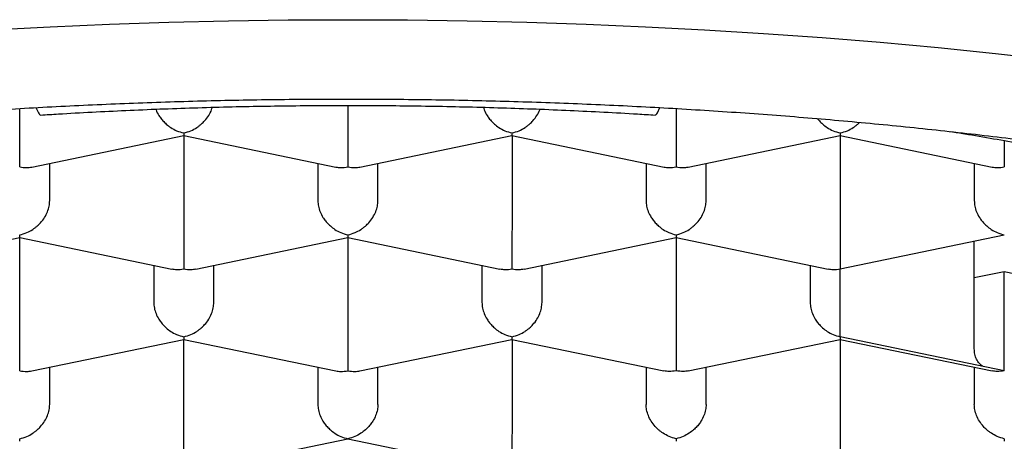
# Model space of a CAD drawing. Header units: millimetres. Extents: x 8 to 853, y 12 to 447.
# Tile 12 of 20: x 381.12 to 385.22, y 356.25 to 358. Entities that reach past the tile are written whole.
import ezdxf

# ---------------------------------------------------------------- set-up
doc = ezdxf.new("R2010")
doc.units = ezdxf.units.MM

msp = doc.modelspace()

# ---------------------------------------------------------------- linework, layer by layer
at = {"color": 7, "linetype": 'Continuous', "lineweight": 30}
for p, q in [((381.1211, 357.5598), (381.1211, 357.6347)), ((381.1885, 357.6386), (381.199, 357.6172)), ((382.4883, 357.6477), (382.4883, 357.5598)), ((383.7776, 357.6172), (383.7882, 357.6386)), ((383.8555, 357.6347), (383.8555, 357.5598)), ((381.1715, 357.3909), (381.8046, 357.5218)), ((381.8044, 357.5219), (382.4379, 357.3909)), ((381.8047, 357.5219), (381.8047, 357.1355)), ((382.5387, 357.3909), (383.1717, 357.5218)), ((383.1716, 357.5219), (383.8051, 357.3909)), ((383.1719, 357.5219), (383.1719, 357.1355)), ((383.9059, 357.3909), (384.5389, 357.5218)), ((384.5388, 357.5219), (385.1722, 357.3909)), ((384.539, 357.5219), (384.539, 357.1355)), ((381.2461, 357.2511), (381.2461, 357.4063)), ((382.3633, 357.4063), (382.3633, 357.2511)), ((382.6133, 357.2511), (382.6133, 357.4063)), ((383.7305, 357.4063), (383.7305, 357.2511)), ((383.9805, 357.2511), (383.9805, 357.4063)), ((385.0976, 357.4063), (385.0976, 357.2511)), ((380.4879, 356.9665), (381.1214, 357.0976)), ((381.1211, 356.7112), (381.1211, 357.0976)), ((381.1212, 357.0975), (381.7543, 356.9665)), ((381.8551, 356.9665), (382.4882, 357.0975)), ((382.4881, 357.0976), (383.1215, 356.9665)), ((382.4883, 357.0976), (382.4883, 356.7112)), ((383.2223, 356.9665), (383.8554, 357.0975)), ((383.8552, 357.0976), (384.4886, 356.9665)), ((383.8555, 357.0976), (383.8555, 356.7112)), ((384.539, 356.9671), (385.2226, 357.1085)), ((385.0976, 356.6336), (385.0976, 357.0827)), ((381.6797, 356.982), (381.6797, 356.8267)), ((381.9297, 356.8267), (381.9297, 356.982)), ((383.0469, 356.982), (383.0469, 356.8267)), ((383.2969, 356.8267), (383.2969, 356.982)), ((384.414, 356.982), (384.414, 356.8267)), ((384.539, 356.6842), (384.539, 356.9671)), ((385.2226, 356.955), (385.0976, 356.9292)), ((385.2226, 356.5428), (385.2226, 356.955)), ((385.3476, 356.9292), (385.2226, 356.955)), ((384.539, 356.7413), (384.539, 356.7492)), ((381.1715, 356.5422), (381.8046, 356.6732)), ((381.8044, 356.6733), (382.4379, 356.5422)), ((381.8047, 356.2869), (381.8047, 356.6732)), ((382.5387, 356.5422), (383.1717, 356.6732)), ((383.1716, 356.6733), (383.8047, 356.5423)), ((383.1719, 356.6732), (383.1719, 356.2869)), ((383.9063, 356.5423), (384.5389, 356.6732)), ((384.5388, 356.6733), (385.1718, 356.5423)), ((385.2226, 356.5428), (384.539, 356.6842)), ((384.539, 356.6732), (384.539, 356.2869)), ((381.2461, 356.4024), (381.2461, 356.5577)), ((382.3633, 356.5577), (382.3633, 356.4024)), ((382.6133, 356.4024), (382.6133, 356.5577)), ((383.7305, 356.5577), (383.7305, 356.4024)), ((383.9805, 356.4024), (383.9805, 356.5577)), ((385.0976, 356.5577), (385.0976, 356.4024)), ((381.8047, 356.1185), (382.4883, 356.2599)), ((382.4883, 356.2599), (383.1719, 356.1185))]:
    msp.add_line(p, q, dxfattribs=at)
at = {"color": 7, "linetype": 'Continuous', "lineweight": 30, "flags": 128}
msp.add_lwpolyline([(381.0022, 357.9626), (381.2483, 357.9754), (381.4953, 357.9859), (381.7429, 357.994), (381.9911, 357.9999), (382.2396, 358.0034), (382.4883, 358.0045), (382.737, 358.0034), (382.9855, 357.9999), (383.2337, 357.994), (383.4813, 357.9859), (383.7283, 357.9754), (383.9744, 357.9626), (384.2195, 357.9475), (384.4635, 357.9301), (384.706, 357.9105), (384.9471, 357.8885), (385.1864, 357.8643), (385.424, 357.8379)], dxfattribs=at)
at = {"color": 7, "linetype": 'Continuous', "lineweight": 30}
for points, knots in [([(374.1136, 354.8332), (374.1136, 354.8453), (374.1137, 354.8735), (374.1171, 354.918), (374.1232, 354.9666), (374.1321, 355.0151), (374.1436, 355.0634), (374.1578, 355.1115), (374.1746, 355.1594), (374.1939, 355.2071), (374.2157, 355.2546), (374.24, 355.3019), (374.2668, 355.3492), (374.296, 355.3963), (374.3278, 355.4433), (374.362, 355.4903), (374.3987, 355.5373), (374.438, 355.5842), (374.4797, 355.631), (374.524, 355.6778), (374.5708, 355.7246), (374.6202, 355.7712), (374.6721, 355.8177), (374.7265, 355.8641), (374.7835, 355.9104), (374.843, 355.9565), (374.9051, 356.0024), (374.9696, 356.0481), (375.0366, 356.0936), (375.1062, 356.1388), (375.1782, 356.1837), (375.2526, 356.2283), (375.3295, 356.2725), (375.4088, 356.3164), (375.4904, 356.3599), (375.5745, 356.403), (375.6608, 356.4457), (375.7495, 356.4879), (375.8404, 356.5296), (375.9336, 356.5708), (376.0291, 356.6116), (376.1267, 356.6517), (376.2264, 356.6914), (376.3283, 356.7304), (376.4322, 356.7689), (376.5382, 356.8067), (376.6462, 356.8439), (376.7562, 356.8805), (376.8681, 356.9164), (376.982, 356.9516), (377.0976, 356.9861), (377.2151, 357.02), (377.3344, 357.0531), (377.4554, 357.0854), (377.5781, 357.117), (377.7025, 357.1479), (377.8285, 357.1779), (377.956, 357.2072), (378.0851, 357.2357), (378.2156, 357.2633), (378.3476, 357.2902), (378.481, 357.3162), (378.6157, 357.3413), (378.7517, 357.3656), (378.889, 357.3891), (379.0274, 357.4117), (379.1671, 357.4333), (379.3078, 357.4541), (379.4496, 357.474), (379.5925, 357.493), (379.7363, 357.5111), (379.881, 357.5283), (380.0266, 357.5445), (380.173, 357.5598), (380.3202, 357.5741), (380.4681, 357.5876), (380.6167, 357.6), (380.7659, 357.6116), (380.9157, 357.6221), (381.066, 357.6317), (381.2168, 357.6404), (381.368, 357.648), (381.5196, 357.6547), (381.6715, 357.6605), (381.8237, 357.6652), (381.9761, 357.669), (382.1287, 357.6718), (382.2814, 357.6736), (382.4013, 357.6743), (382.4703, 357.6743), (382.4883, 357.6743)], [0, 0, 0, 0, 0.009502, 0.022302, 0.035054, 0.04771, 0.060235, 0.07261, 0.084828, 0.096892, 0.108814, 0.120606, 0.132286, 0.143868, 0.155368, 0.166798, 0.178172, 0.1895, 0.20079, 0.212053, 0.223293, 0.234518, 0.245732, 0.256939, 0.268142, 0.279344, 0.290548, 0.301754, 0.312964, 0.324181, 0.335403, 0.346634, 0.357872, 0.369118, 0.380373, 0.391636, 0.402908, 0.414188, 0.425477, 0.436774, 0.44808, 0.459393, 0.470713, 0.482042, 0.493377, 0.504719, 0.516068, 0.527423, 0.538784, 0.550151, 0.561524, 0.572902, 0.584285, 0.595672, 0.607065, 0.618461, 0.629862, 0.641267, 0.652676, 0.664088, 0.675503, 0.686922, 0.698344, 0.709768, 0.721195, 0.732625, 0.744058, 0.755492, 0.766929, 0.778368, 0.789808, 0.801251, 0.812695, 0.824141, 0.835588, 0.847036, 0.858486, 0.869937, 0.881388, 0.892841, 0.904295, 0.915749, 0.927204, 0.93866, 0.950116, 0.961573, 0.97303, 0.984487, 0.995944, 1, 1, 1, 1]), ([(382.4883, 357.6743), (382.5151, 357.6743), (382.5928, 357.6742), (382.7214, 357.6733), (382.8741, 357.6714), (383.0267, 357.6684), (383.1791, 357.6645), (383.3312, 357.6595), (383.4831, 357.6536), (383.6346, 357.6468), (383.7858, 357.6389), (383.9365, 357.6301), (384.0868, 357.6204), (384.2365, 357.6096), (384.3856, 357.598), (384.5341, 357.5853), (384.6819, 357.5717), (384.829, 357.5572), (384.9753, 357.5417), (385.1208, 357.5253), (385.2653, 357.508), (385.409, 357.4898), (385.5517, 357.4706), (385.6934, 357.4506), (385.8339, 357.4296), (385.9734, 357.4078), (386.1117, 357.385), (386.2488, 357.3614), (386.3846, 357.337), (386.5192, 357.3117), (386.6523, 357.2855), (386.7841, 357.2585), (386.9145, 357.2307), (387.0433, 357.2021), (387.1706, 357.1726), (387.2964, 357.1424), (387.4205, 357.1114), (387.543, 357.0797), (387.6637, 357.0472), (387.7828, 357.0139), (387.9, 356.98), (388.0154, 356.9453), (388.129, 356.9099), (388.2406, 356.8739), (388.3503, 356.8371), (388.4581, 356.7998), (388.5638, 356.7618), (388.6674, 356.7232), (388.769, 356.684), (388.8684, 356.6442), (388.9657, 356.6039), (389.0608, 356.5631), (389.1537, 356.5217), (389.2443, 356.4798), (389.3326, 356.4375), (389.4186, 356.3947), (389.5022, 356.3515), (389.5835, 356.3079), (389.6624, 356.2639), (389.7389, 356.2195), (389.8129, 356.1748), (389.8844, 356.1298), (389.9535, 356.0845), (390.0201, 356.039), (390.0841, 355.9933), (390.1456, 355.9473), (390.2046, 355.9012), (390.2611, 355.8549), (390.3149, 355.8086), (390.3662, 355.7621), (390.415, 355.7155), (390.4612, 355.669), (390.5048, 355.6224), (390.5459, 355.5758), (390.5844, 355.5292), (390.6204, 355.4826), (390.6539, 355.4361), (390.6849, 355.3896), (390.7134, 355.3431), (390.7394, 355.2967), (390.763, 355.2502), (390.7842, 355.2037), (390.8029, 355.1571), (390.8191, 355.1103), (390.8329, 355.0634), (390.8443, 355.0162), (390.8531, 354.9688), (390.8592, 354.921), (390.8628, 354.8761), (390.863, 354.847), (390.8631, 354.834)], [0, 0, 0, 0, 0.0060272, 0.0174869, 0.0289467, 0.0404063, 0.0518656, 0.0633246, 0.0747832, 0.0862413, 0.0976988, 0.1091556, 0.1206117, 0.1320669, 0.1435211, 0.1549744, 0.1664265, 0.1778774, 0.1893269, 0.200775, 0.2122216, 0.2236665, 0.2351097, 0.246551, 0.2579902, 0.2694274, 0.2808623, 0.2922948, 0.3037247, 0.315152, 0.3265764, 0.3379978, 0.349416, 0.3608309, 0.3722423, 0.38365, 0.3950538, 0.4064534, 0.4178488, 0.4292396, 0.4406256, 0.4520067, 0.4633825, 0.4747528, 0.4861173, 0.4974759, 0.5088282, 0.5201739, 0.5315128, 0.5428446, 0.554169, 0.5654858, 0.5767947, 0.5880955, 0.599388, 0.6106719, 0.6219471, 0.6332136, 0.6444712, 0.6557201, 0.6669603, 0.6781921, 0.689416, 0.7006324, 0.7118421, 0.7230463, 0.7342461, 0.7454432, 0.7566397, 0.7678372, 0.7790387, 0.7902477, 0.8014685, 0.8127061, 0.8239665, 0.8352567, 0.8465849, 0.8579606, 0.8693943, 0.8808984, 0.892486, 0.9041716, 0.9159701, 0.9278963, 0.9399633, 0.9521807, 0.964552, 0.9770715, 0.9897212, 1, 1, 1, 1]), ([(381.199, 357.6172), (381.2007, 357.6142), (381.2039, 357.6084), (381.207, 357.608), (381.2084, 357.6078)], [0, 0, 0, 0, 0.5281671, 1, 1, 1, 1]), ([(381.2084, 357.6076), (381.233, 357.6091), (381.3042, 357.6135), (381.4225, 357.6201), (381.5633, 357.627), (381.7045, 357.6329), (381.846, 357.6378), (381.9878, 357.6418), (382.1297, 357.6447), (382.2718, 357.6467), (382.3913, 357.6476), (382.4635, 357.6477), (382.4883, 357.6477)], [0, 0, 0, 0, 0.058134, 0.16863, 0.279132, 0.389639, 0.50015, 0.610664, 0.721181, 0.8317, 0.94222, 1, 1, 1, 1]), ([(381.6882, 357.632), (381.6884, 357.6311), (381.6911, 357.622), (381.6977, 357.6107), (381.7059, 357.5983), (381.7115, 357.5909), (381.7198, 357.5811), (381.7325, 357.5685), (381.7515, 357.554), (381.7762, 357.5405), (381.7947, 357.5355), (381.8047, 357.5328)], [0, 0, 0, 0, 0.017357, 0.176067, 0.231147, 0.287347, 0.344709, 0.464862, 0.614033, 0.792387, 1, 1, 1, 1]), ([(381.8047, 357.5328), (381.8147, 357.5355), (381.8332, 357.5405), (381.8546, 357.5522), (381.8687, 357.5622), (381.8775, 357.5695), (381.885, 357.5765), (381.8959, 357.588), (381.9087, 357.605), (381.9194, 357.6245), (381.9226, 357.6363), (381.9236, 357.6398)], [0, 0, 0, 0, 0.197571, 0.367133, 0.441494, 0.508872, 0.56929, 0.622783, 0.784365, 0.936222, 1, 1, 1, 1]), ([(382.4883, 357.6477), (382.5132, 357.6477), (382.5855, 357.6476), (382.7053, 357.6467), (382.8473, 357.6447), (382.9893, 357.6417), (383.131, 357.6378), (383.2725, 357.6329), (383.4137, 357.627), (383.5546, 357.6201), (383.6727, 357.6135), (383.7438, 357.6091), (383.7682, 357.6076)], [0, 0, 0, 0, 0.058139, 0.168659, 0.27918, 0.389699, 0.500217, 0.610731, 0.721243, 0.83175, 0.942253, 1, 1, 1, 1]), ([(383.053, 357.6398), (383.054, 357.6363), (383.0572, 357.6244), (383.0649, 357.6106), (383.0731, 357.5982), (383.0787, 357.5908), (383.087, 357.5811), (383.0996, 357.5686), (383.1186, 357.5541), (383.1433, 357.5405), (383.1619, 357.5355), (383.1719, 357.5328)], [0, 0, 0, 0, 0.064307, 0.215411, 0.267821, 0.32128, 0.37583, 0.489836, 0.631777, 0.801808, 1, 1, 1, 1]), ([(383.1719, 357.5328), (383.1819, 357.5355), (383.2004, 357.5405), (383.2218, 357.5522), (383.236, 357.5623), (383.2448, 357.5696), (383.2523, 357.5767), (383.2632, 357.5881), (383.2758, 357.6051), (383.2855, 357.622), (383.2882, 357.6311), (383.2884, 357.632)], [0, 0, 0, 0, 0.207596, 0.385952, 0.464255, 0.535269, 0.599019, 0.655541, 0.823893, 0.98261, 1, 1, 1, 1]), ([(383.7679, 357.6077), (383.7694, 357.6079), (383.7726, 357.6083), (383.7759, 357.6142), (383.7776, 357.6172)], [0, 0, 0, 0, 0.4877541, 1, 1, 1, 1]), ([(384.4445, 357.5928), (384.445, 357.5921), (384.4474, 357.5889), (384.4544, 357.5809), (384.4669, 357.5684), (384.486, 357.554), (384.5106, 357.5405), (384.5291, 357.5355), (384.539, 357.5328)], [0, 0, 0, 0, 0.020633, 0.100277, 0.264741, 0.469389, 0.714441, 1, 1, 1, 1]), ([(384.5391, 357.5328), (384.5491, 357.5355), (384.5676, 357.5405), (384.589, 357.5523), (384.6032, 357.5624), (384.612, 357.5697), (384.6174, 357.5746), (384.6199, 357.5772), (384.6199, 357.5773)], [0, 0, 0, 0, 0.3463026, 0.6434272, 0.7736961, 0.8917029, 0.9974909, 1, 1, 1, 1]), ([(381.1211, 357.3914), (381.1212, 357.3961), (381.1213, 357.405), (381.1214, 357.4212), (381.1213, 357.4342), (381.1212, 357.4433), (381.1211, 357.4519), (381.1211, 357.4656), (381.1212, 357.4852), (381.1213, 357.5113), (381.1212, 357.5366), (381.1211, 357.5522), (381.1211, 357.5598)], [0, 0, 0, 0, 0.162947, 0.302753, 0.364049, 0.419575, 0.469352, 0.513408, 0.645083, 0.769331, 0.88722, 1, 1, 1, 1]), ([(381.8047, 357.5328), (381.8047, 357.5292), (381.8046, 357.5229), (381.8045, 357.5225), (381.8045, 357.5223)], [0, 0, 0, 0, 0.577281, 1, 1, 1, 1]), ([(382.4883, 357.5598), (382.4883, 357.5522), (382.4882, 357.5366), (382.4882, 357.5113), (382.4882, 357.4914), (382.4882, 357.4773), (382.4883, 357.4687), (382.4883, 357.4572), (382.4882, 357.4421), (382.488, 357.4237), (382.4882, 357.405), (382.4882, 357.3961), (382.4883, 357.3914)], [0, 0, 0, 0, 0.112758, 0.230634, 0.354878, 0.397971, 0.441928, 0.486781, 0.580522, 0.697232, 0.837038, 1, 1, 1, 1]), ([(383.1719, 357.5328), (383.1718, 357.5292), (383.1717, 357.5229), (383.1717, 357.5225), (383.1717, 357.5223)], [0, 0, 0, 0, 0.5785479, 1, 1, 1, 1]), ([(383.8555, 357.5598), (383.8554, 357.5522), (383.8554, 357.5366), (383.8553, 357.5113), (383.8554, 357.4914), (383.8554, 357.4773), (383.8554, 357.4687), (383.8555, 357.4572), (383.8553, 357.4421), (383.8552, 357.4237), (383.8553, 357.405), (383.8554, 357.3961), (383.8555, 357.3914)], [0, 0, 0, 0, 0.1127579, 0.2306339, 0.3548781, 0.3979712, 0.4419279, 0.4867812, 0.5805218, 0.6972318, 0.837038, 1, 1, 1, 1]), ([(384.539, 357.5328), (384.539, 357.5292), (384.5389, 357.5229), (384.5389, 357.5224), (384.5388, 357.5222)], [0, 0, 0, 0, 0.575023, 1, 1, 1, 1]), ([(385.0002, 357.5388), (385.0194, 357.5358), (385.1202, 357.52), (385.2978, 357.4877), (385.5323, 357.4418), (385.7606, 357.392), (385.9813, 357.339), (386.194, 357.2829), (386.3985, 357.224), (386.5957, 357.1619), (386.7865, 357.0964), (386.9701, 357.0276), (387.1462, 356.9556), (387.3133, 356.8809), (387.4711, 356.8035), (387.6184, 356.7243), (387.755, 356.6433), (387.881, 356.5608), (387.9969, 356.4764), (388.1032, 356.3898), (388.1995, 356.301), (388.2853, 356.2103), (388.3598, 356.1184), (388.423, 356.0253), (388.4744, 355.9319), (388.5143, 355.8383), (388.5424, 355.7448), (388.56, 355.6509), (388.5622, 355.5882), (388.5633, 355.5569)], [0, 0, 0, 0, 0.0090198, 0.0474511, 0.0858824, 0.1243137, 0.1627451, 0.2004902, 0.2382354, 0.2759805, 0.3137257, 0.352157, 0.3905883, 0.4290196, 0.4674509, 0.5058822, 0.5436274, 0.5813725, 0.6191177, 0.6568628, 0.6952941, 0.7337255, 0.7721568, 0.8105881, 0.8490194, 0.8867646, 0.9245097, 0.9622549, 1, 1, 1, 1]), ([(385.2225, 357.5005), (385.2225, 357.4956), (385.2225, 357.4877), (385.2226, 357.4773), (385.2226, 357.4687), (385.2227, 357.4572), (385.2225, 357.4421), (385.2224, 357.4237), (385.2225, 357.405), (385.2226, 357.3961), (385.2226, 357.3914)], [0, 0, 0, 0, 0.097802, 0.158067, 0.21954, 0.282267, 0.413363, 0.576581, 0.772099, 1, 1, 1, 1]), ([(381.1211, 357.3914), (381.1311, 357.3898), (381.1483, 357.3871), (381.1646, 357.39), (381.1715, 357.3912)], [0, 0, 0, 0, 0.5772807, 1, 1, 1, 1]), ([(382.438, 357.3912), (382.4448, 357.39), (382.4611, 357.3871), (382.4783, 357.3898), (382.4883, 357.3914)], [0, 0, 0, 0, 0.4226268, 1, 1, 1, 1]), ([(382.4883, 357.3914), (382.4983, 357.3898), (382.5155, 357.3871), (382.5318, 357.39), (382.5386, 357.3912)], [0, 0, 0, 0, 0.5785479, 1, 1, 1, 1]), ([(383.8051, 357.3912), (383.812, 357.39), (383.8282, 357.3871), (383.8455, 357.3898), (383.8554, 357.3914)], [0, 0, 0, 0, 0.4213599, 1, 1, 1, 1]), ([(383.8555, 357.3914), (383.8654, 357.3898), (383.8827, 357.3871), (383.8989, 357.39), (383.9058, 357.3912)], [0, 0, 0, 0, 0.577281, 1, 1, 1, 1]), ([(385.1723, 357.3912), (385.1792, 357.39), (385.1954, 357.3871), (385.2127, 357.3898), (385.2226, 357.3914)], [0, 0, 0, 0, 0.422627, 1, 1, 1, 1]), ([(381.1211, 357.1085), (381.1311, 357.1112), (381.1497, 357.1162), (381.171, 357.128), (381.1852, 357.138), (381.1939, 357.1452), (381.2014, 357.1523), (381.2123, 357.1637), (381.2253, 357.1806), (381.2373, 357.2042), (381.2448, 357.2281), (381.2457, 357.2435), (381.2461, 357.2511)], [0, 0, 0, 0, 0.1629, 0.302468, 0.363572, 0.418857, 0.468346, 0.512067, 0.644406, 0.7691, 0.887214, 1, 1, 1, 1]), ([(382.3633, 357.2511), (382.3637, 357.2435), (382.3646, 357.2281), (382.3721, 357.2043), (382.3813, 357.1862), (382.3896, 357.1738), (382.3953, 357.1663), (382.4036, 357.1566), (382.4162, 357.1442), (382.4351, 357.1297), (382.4598, 357.1162), (382.4783, 357.1112), (382.4883, 357.1085)], [0, 0, 0, 0, 0.112763, 0.230864, 0.355554, 0.398845, 0.443024, 0.488123, 0.581241, 0.697519, 0.837085, 1, 1, 1, 1]), ([(382.4883, 357.1085), (382.4983, 357.1112), (382.5168, 357.1161), (382.5381, 357.1279), (382.5523, 357.1379), (382.5611, 357.1452), (382.5686, 357.1522), (382.5795, 357.1637), (382.5925, 357.1807), (382.6046, 357.2044), (382.612, 357.2282), (382.6129, 357.2436), (382.6133, 357.2511)], [0, 0, 0, 0, 0.162451, 0.301872, 0.363015, 0.418416, 0.468094, 0.512078, 0.644938, 0.7698, 0.887733, 1, 1, 1, 1]), ([(383.7305, 357.2511), (383.7309, 357.2436), (383.7318, 357.2282), (383.7392, 357.2044), (383.7484, 357.1863), (383.7567, 357.1738), (383.7624, 357.1664), (383.7707, 357.1566), (383.7834, 357.1441), (383.8024, 357.1297), (383.827, 357.1162), (383.8455, 357.1112), (383.8554, 357.1085)], [0, 0, 0, 0, 0.1122439, 0.230163, 0.3550216, 0.3984477, 0.4428005, 0.4881127, 0.5816829, 0.698115, 0.8375343, 1, 1, 1, 1]), ([(383.8555, 357.1085), (383.8655, 357.1112), (383.884, 357.1162), (383.9054, 357.128), (383.9195, 357.138), (383.9283, 357.1452), (383.9358, 357.1523), (383.9466, 357.1637), (383.9596, 357.1806), (383.9717, 357.2042), (383.9791, 357.2281), (383.98, 357.2435), (383.9805, 357.2511)], [0, 0, 0, 0, 0.1629, 0.302468, 0.363572, 0.418857, 0.468346, 0.512067, 0.644406, 0.7691, 0.887214, 1, 1, 1, 1]), ([(385.0976, 357.2511), (385.0981, 357.2435), (385.099, 357.2281), (385.1064, 357.2043), (385.1156, 357.1862), (385.124, 357.1738), (385.1296, 357.1663), (385.1379, 357.1566), (385.1505, 357.1442), (385.1695, 357.1297), (385.1941, 357.1162), (385.2126, 357.1112), (385.2226, 357.1085)], [0, 0, 0, 0, 0.112763, 0.230864, 0.355554, 0.398845, 0.443024, 0.488123, 0.581241, 0.697519, 0.837085, 1, 1, 1, 1]), ([(381.8047, 357.1355), (381.8047, 357.1279), (381.8046, 357.1123), (381.8046, 357.0869), (381.8046, 357.0669), (381.8047, 357.0528), (381.8047, 357.0442), (381.8048, 357.0327), (381.8046, 357.0177), (381.8045, 356.9993), (381.8046, 356.9807), (381.8047, 356.9718), (381.8047, 356.9671)], [0, 0, 0, 0, 0.1127628, 0.2308637, 0.3555539, 0.398845, 0.4430236, 0.4881226, 0.5812408, 0.6975188, 0.8370852, 1, 1, 1, 1]), ([(383.1719, 357.1355), (383.1719, 357.1279), (383.1718, 357.1123), (383.1717, 357.087), (383.1717, 357.0671), (383.1718, 357.0529), (383.1718, 357.0442), (383.1718, 357.0327), (383.1717, 357.0176), (383.1716, 356.9993), (383.1717, 356.9806), (383.1718, 356.9718), (383.1719, 356.9671)], [0, 0, 0, 0, 0.1122439, 0.230163, 0.3550216, 0.3984477, 0.4428005, 0.4881127, 0.5816829, 0.698115, 0.8375343, 1, 1, 1, 1]), ([(384.539, 357.1355), (384.539, 357.1279), (384.539, 357.1123), (384.5389, 357.0869), (384.5389, 357.0669), (384.539, 357.0528), (384.539, 357.0442), (384.5391, 357.0327), (384.539, 357.0177), (384.5388, 356.9993), (384.5389, 356.9807), (384.539, 356.9718), (384.539, 356.9671)], [0, 0, 0, 0, 0.1127628, 0.2308637, 0.3555539, 0.398845, 0.4430236, 0.4881226, 0.5812408, 0.6975187, 0.8370852, 1, 1, 1, 1]), ([(381.1213, 357.0979), (381.1213, 357.0981), (381.1212, 357.0986), (381.1212, 357.1049), (381.1211, 357.1085)], [0, 0, 0, 0, 0.423553, 1, 1, 1, 1]), ([(382.4883, 357.1085), (382.4882, 357.1049), (382.4882, 357.0986), (382.4881, 357.0981), (382.4881, 357.0979)], [0, 0, 0, 0, 0.578197, 1, 1, 1, 1]), ([(383.8555, 357.1085), (383.8554, 357.1049), (383.8553, 357.0986), (383.8553, 357.0981), (383.8553, 357.0979)], [0, 0, 0, 0, 0.576353, 1, 1, 1, 1]), ([(381.7544, 356.9669), (381.7612, 356.9657), (381.7775, 356.9628), (381.7947, 356.9655), (381.8047, 356.9671)], [0, 0, 0, 0, 0.422627, 1, 1, 1, 1]), ([(381.8047, 356.9671), (381.8147, 356.9655), (381.8319, 356.9628), (381.8481, 356.9657), (381.855, 356.9669)], [0, 0, 0, 0, 0.5769144, 1, 1, 1, 1]), ([(383.1215, 356.9669), (383.1284, 356.9657), (383.1446, 356.9628), (383.1619, 356.9655), (383.1719, 356.9671)], [0, 0, 0, 0, 0.4213599, 1, 1, 1, 1]), ([(383.1719, 356.9671), (383.1819, 356.9655), (383.1991, 356.9628), (383.2153, 356.9657), (383.2222, 356.9669)], [0, 0, 0, 0, 0.577281, 1, 1, 1, 1]), ([(384.4887, 356.9669), (384.4955, 356.9657), (384.5118, 356.9628), (384.529, 356.9655), (384.539, 356.9671)], [0, 0, 0, 0, 0.421712, 1, 1, 1, 1]), ([(381.6797, 356.8267), (381.6802, 356.8192), (381.6811, 356.8038), (381.6885, 356.78), (381.6976, 356.762), (381.7059, 356.7496), (381.7115, 356.7422), (381.7198, 356.7325), (381.7324, 356.7199), (381.7515, 356.7055), (381.7761, 356.6919), (381.7947, 356.6869), (381.8047, 356.6842)], [0, 0, 0, 0, 0.112758, 0.230634, 0.354878, 0.397971, 0.441928, 0.486781, 0.580522, 0.697232, 0.837038, 1, 1, 1, 1]), ([(381.8047, 356.6842), (381.8147, 356.6869), (381.8332, 356.6918), (381.8546, 356.7036), (381.8687, 356.7136), (381.8775, 356.7209), (381.885, 356.7279), (381.8959, 356.7393), (381.9089, 356.7564), (381.921, 356.78), (381.9284, 356.8039), (381.9293, 356.8192), (381.9297, 356.8267)], [0, 0, 0, 0, 0.162451, 0.301872, 0.363015, 0.418416, 0.468094, 0.512078, 0.644938, 0.7698, 0.887733, 1, 1, 1, 1]), ([(383.0469, 356.8267), (383.0473, 356.8192), (383.0482, 356.8038), (383.0556, 356.78), (383.0648, 356.762), (383.0731, 356.7496), (383.0787, 356.7422), (383.087, 356.7325), (383.0996, 356.7199), (383.1186, 356.7055), (383.1433, 356.6919), (383.1619, 356.6869), (383.1719, 356.6842)], [0, 0, 0, 0, 0.112758, 0.230634, 0.354878, 0.397971, 0.441928, 0.486781, 0.580522, 0.697232, 0.837038, 1, 1, 1, 1]), ([(383.1719, 356.6842), (383.1819, 356.6869), (383.2004, 356.6918), (383.2218, 356.7036), (383.236, 356.7137), (383.2448, 356.721), (383.2523, 356.7281), (383.2632, 356.7395), (383.2761, 356.7565), (383.2881, 356.78), (383.2955, 356.8038), (383.2964, 356.8192), (383.2969, 356.8267)], [0, 0, 0, 0, 0.162585, 0.30227, 0.363596, 0.419212, 0.46914, 0.513408, 0.645258, 0.769562, 0.88739, 1, 1, 1, 1]), ([(384.414, 356.8267), (384.4145, 356.8192), (384.4154, 356.8038), (384.4228, 356.7799), (384.432, 356.7619), (384.4404, 356.7495), (384.446, 356.742), (384.4543, 356.7323), (384.4669, 356.7198), (384.4859, 356.7054), (384.5105, 356.6919), (384.529, 356.6869), (384.539, 356.6842)], [0, 0, 0, 0, 0.1127628, 0.2308637, 0.3555539, 0.398845, 0.4430236, 0.4881226, 0.5812408, 0.6975187, 0.8370851, 1, 1, 1, 1]), ([(381.1211, 356.5428), (381.1212, 356.5475), (381.1213, 356.5563), (381.1214, 356.5726), (381.1213, 356.5855), (381.1212, 356.5946), (381.1212, 356.6033), (381.1211, 356.617), (381.1212, 356.6366), (381.1213, 356.6627), (381.1212, 356.688), (381.1211, 356.7036), (381.1211, 356.7112)], [0, 0, 0, 0, 0.162585, 0.3022703, 0.363596, 0.4192125, 0.4691403, 0.5134078, 0.645258, 0.7695617, 0.8873902, 1, 1, 1, 1]), ([(382.4883, 356.7112), (382.4883, 356.7036), (382.4882, 356.688), (382.4882, 356.6627), (382.4882, 356.6428), (382.4882, 356.6287), (382.4883, 356.6201), (382.4883, 356.6086), (382.4882, 356.5934), (382.488, 356.575), (382.4882, 356.5563), (382.4882, 356.5475), (382.4883, 356.5428)], [0, 0, 0, 0, 0.112587, 0.230403, 0.354703, 0.397842, 0.441857, 0.486782, 0.580885, 0.697715, 0.837399, 1, 1, 1, 1]), ([(383.8555, 356.7112), (383.8554, 356.7036), (383.8554, 356.688), (383.8553, 356.6627), (383.8554, 356.6428), (383.8554, 356.6287), (383.8554, 356.6201), (383.8555, 356.6086), (383.8553, 356.5934), (383.8552, 356.575), (383.8553, 356.5563), (383.8554, 356.5475), (383.8555, 356.5428)], [0, 0, 0, 0, 0.112587, 0.230403, 0.354703, 0.397842, 0.441857, 0.486782, 0.580885, 0.697715, 0.837399, 1, 1, 1, 1]), ([(381.8047, 356.6842), (381.8047, 356.6806), (381.8046, 356.6743), (381.8045, 356.6738), (381.8045, 356.6736)], [0, 0, 0, 0, 0.575023, 1, 1, 1, 1]), ([(383.1719, 356.6842), (383.1718, 356.6806), (383.1717, 356.6743), (383.1717, 356.6738), (383.1716, 356.6736)], [0, 0, 0, 0, 0.574338, 1, 1, 1, 1]), ([(384.539, 356.6842), (384.539, 356.6806), (384.5389, 356.6743), (384.5389, 356.6738), (384.5388, 356.6736)], [0, 0, 0, 0, 0.577281, 1, 1, 1, 1]), ([(385.1312, 356.5617), (385.1269, 356.5652), (385.1171, 356.5734), (385.1064, 356.5907), (385.099, 356.6112), (385.0981, 356.6262), (385.0976, 356.6336)], [0, 0, 0, 0, 0.215945, 0.490683, 0.751109, 1, 1, 1, 1]), ([(381.1211, 356.5428), (381.1311, 356.5412), (381.1483, 356.5385), (381.1646, 356.5414), (381.1715, 356.5426)], [0, 0, 0, 0, 0.577281, 1, 1, 1, 1]), ([(382.438, 356.5426), (382.4448, 356.5414), (382.4611, 356.5385), (382.4783, 356.5412), (382.4883, 356.5428)], [0, 0, 0, 0, 0.422627, 1, 1, 1, 1]), ([(382.4883, 356.5428), (382.4983, 356.5412), (382.5155, 356.5385), (382.5317, 356.5413), (382.5386, 356.5426)], [0, 0, 0, 0, 0.576914, 1, 1, 1, 1]), ([(383.8554, 356.5428), (383.8454, 356.5412), (383.828, 356.5386), (383.8117, 356.5415), (383.8047, 356.5427)], [0, 0, 0, 0, 0.576346, 1, 1, 1, 1]), ([(383.9062, 356.5427), (383.8993, 356.5415), (383.8829, 356.5386), (383.8655, 356.5412), (383.8555, 356.5428)], [0, 0, 0, 0, 0.424882, 1, 1, 1, 1]), ([(385.2226, 356.5428), (385.2126, 356.5412), (385.1952, 356.5386), (385.1788, 356.5415), (385.1719, 356.5427)], [0, 0, 0, 0, 0.5750231, 1, 1, 1, 1]), ([(381.1211, 356.2599), (381.1311, 356.2626), (381.1497, 356.2676), (381.171, 356.2793), (381.1852, 356.2894), (381.1939, 356.2966), (381.2014, 356.3036), (381.2123, 356.315), (381.2253, 356.332), (381.2373, 356.3556), (381.2448, 356.3795), (381.2457, 356.3949), (381.2461, 356.4024)], [0, 0, 0, 0, 0.1629005, 0.3024681, 0.3635715, 0.4188572, 0.4683459, 0.5120668, 0.6444056, 0.7690997, 0.887214, 1, 1, 1, 1]), ([(382.3633, 356.4024), (382.3637, 356.3949), (382.3646, 356.3795), (382.3721, 356.3556), (382.3813, 356.3376), (382.3896, 356.3252), (382.3953, 356.3177), (382.4036, 356.308), (382.4162, 356.2955), (382.4351, 356.2811), (382.4598, 356.2676), (382.4783, 356.2626), (382.4883, 356.2599)], [0, 0, 0, 0, 0.112763, 0.230864, 0.355554, 0.398845, 0.443024, 0.488123, 0.581241, 0.697519, 0.837085, 1, 1, 1, 1]), ([(382.6133, 356.4024), (382.6128, 356.3949), (382.6119, 356.3796), (382.6044, 356.3559), (382.5952, 356.3378), (382.5869, 356.3253), (382.5813, 356.3178), (382.573, 356.308), (382.5602, 356.2956), (382.5411, 356.2812), (382.5166, 356.2676), (382.4982, 356.2626), (382.4883, 356.2599)], [0, 0, 0, 0, 0.1122439, 0.230163, 0.3550216, 0.3984477, 0.4428005, 0.4881127, 0.5816829, 0.698115, 0.8375343, 1, 1, 1, 1]), ([(383.8554, 356.2599), (383.8455, 356.2626), (383.8271, 356.2676), (383.8058, 356.2795), (383.7916, 356.2895), (383.7827, 356.2967), (383.775, 356.3038), (383.7642, 356.3152), (383.7513, 356.3322), (383.7393, 356.3558), (383.7319, 356.3795), (383.7309, 356.3949), (383.7305, 356.4024)], [0, 0, 0, 0, 0.162585, 0.30227, 0.363596, 0.419212, 0.46914, 0.513408, 0.645258, 0.769562, 0.88739, 1, 1, 1, 1]), ([(383.9805, 356.4024), (383.98, 356.3949), (383.979, 356.3795), (383.9715, 356.3557), (383.9624, 356.3377), (383.9541, 356.3252), (383.9485, 356.3177), (383.9402, 356.308), (383.9275, 356.2956), (383.9084, 356.2813), (383.8839, 356.2676), (383.8654, 356.2626), (383.8555, 356.2599)], [0, 0, 0, 0, 0.112763, 0.230864, 0.355554, 0.398845, 0.443024, 0.488123, 0.581241, 0.697519, 0.837085, 1, 1, 1, 1]), ([(385.2226, 356.2599), (385.2127, 356.2626), (385.1942, 356.2676), (385.1729, 356.2795), (385.1587, 356.2895), (385.1499, 356.2967), (385.1423, 356.3036), (385.1314, 356.315), (385.1186, 356.3321), (385.1066, 356.3557), (385.0991, 356.3795), (385.0981, 356.3949), (385.0976, 356.4024)], [0, 0, 0, 0, 0.1629, 0.302468, 0.363572, 0.418857, 0.468346, 0.512067, 0.644406, 0.7691, 0.887214, 1, 1, 1, 1]), ([(381.1213, 356.2493), (381.1213, 356.2495), (381.1212, 356.25), (381.1212, 356.2563), (381.1211, 356.2599)], [0, 0, 0, 0, 0.423553, 1, 1, 1, 1]), ([(381.8047, 356.1185), (381.8048, 356.1232), (381.8049, 356.132), (381.805, 356.1482), (381.8049, 356.1611), (381.8049, 356.1702), (381.8048, 356.1788), (381.8048, 356.1925), (381.8049, 356.2122), (381.8049, 356.2384), (381.8048, 356.2637), (381.8047, 356.2793), (381.8047, 356.2869)], [0, 0, 0, 0, 0.162451, 0.301872, 0.363015, 0.418416, 0.468094, 0.512078, 0.644938, 0.7698, 0.887733, 1, 1, 1, 1]), ([(383.1719, 356.2869), (383.1719, 356.2792), (383.1718, 356.2636), (383.1717, 356.2383), (383.1718, 356.2184), (383.1718, 356.2043), (383.1719, 356.1958), (383.1719, 356.1843), (383.1718, 356.1692), (383.1716, 356.1508), (383.1717, 356.1321), (383.1718, 356.1232), (383.1719, 356.1185)], [0, 0, 0, 0, 0.1127579, 0.2306339, 0.3548781, 0.3979712, 0.4419279, 0.4867812, 0.5805218, 0.6972318, 0.837038, 1, 1, 1, 1]), ([(383.8555, 356.2599), (383.8554, 356.2563), (383.8553, 356.25), (383.8553, 356.2495), (383.8552, 356.2493)], [0, 0, 0, 0, 0.577281, 1, 1, 1, 1]), ([(384.539, 356.2869), (384.539, 356.2792), (384.539, 356.2636), (384.5389, 356.2383), (384.5389, 356.2183), (384.539, 356.2042), (384.539, 356.1955), (384.5391, 356.1841), (384.539, 356.169), (384.5388, 356.1507), (384.5389, 356.1321), (384.539, 356.1232), (384.539, 356.1185)], [0, 0, 0, 0, 0.112763, 0.230864, 0.355554, 0.398845, 0.443024, 0.488123, 0.581241, 0.697519, 0.837085, 1, 1, 1, 1]), ([(385.2226, 356.2599), (385.2226, 356.2563), (385.2225, 356.25), (385.2224, 356.2495), (385.2224, 356.2493)], [0, 0, 0, 0, 0.5750231, 1, 1, 1, 1])]:
    msp.add_open_spline(points, degree=3, knots=knots, dxfattribs=at)

doc.saveas('drawing.dxf')
